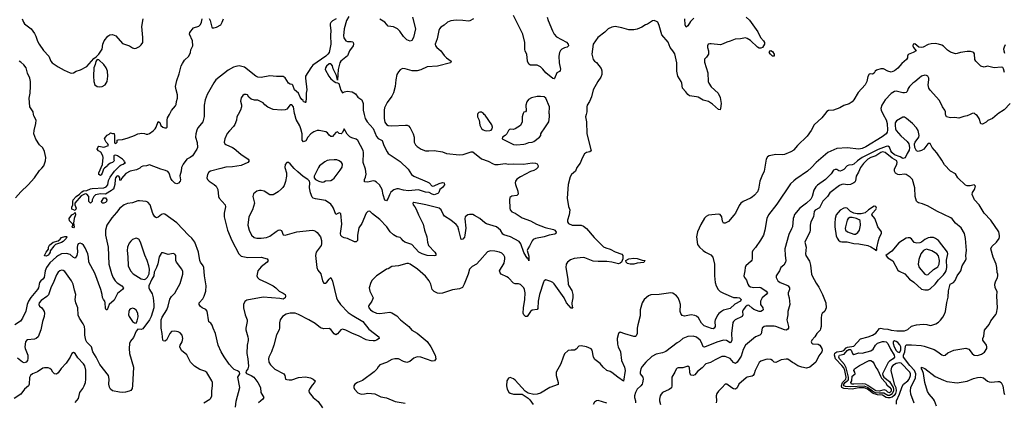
# Model space of a CAD drawing. Header units: inches. Extents: x 1473912 to 1647258, y 640388 to 773423.
# Tile 174 of 256: x 1560855 to 1572488, y 676594 to 681120. Entities that reach past the tile are written whole.
import ezdxf

# ---------------------------------------------------------------- set-up
doc = ezdxf.new("R2010")
doc.units = ezdxf.units.IN
doc.header["$MEASUREMENT"] = 0
for name, color, linetype in [('B5667', 7, 'Continuous'), ('B5668', 7, 'Continuous'), ('B5677', 7, 'Continuous'), ('B5678', 7, 'Continuous')]:
    doc.layers.add(name, color=color, linetype=linetype)

msp = doc.modelspace()

# ---------------------------------------------------------------- linework, layer by layer
at = {"layer": 'B5667', "color": 5}
for points, elevation in [([(1560807, 679013), (1560870, 679084), (1560954, 679166), (1561029, 679251), (1561090, 679336), (1561118, 679362), (1561141, 679390), (1561159, 679450), (1561163, 679490), (1561150, 679559), (1561130, 679606), (1561090, 679641), (1561047, 679707), (1561024, 679770), (1561025, 679810), (1561047, 679890), (1561049, 679930), (1561023, 679983), (1561019, 680000)], 740), ([(1563034, 680000), (1563034, 679974), (1563018, 679910), (1563005, 679890), (1562960, 679840), (1562947, 679813), (1562936, 679770), (1562933, 679730), (1562953, 679667), (1562957, 679610), (1562950, 679590), (1562898, 679510), (1562870, 679489), (1562830, 679469), (1562786, 679410), (1562766, 679370), (1562763, 679330), (1562748, 679272), (1562755, 679225), (1562752, 679208), (1562730, 679186), (1562710, 679178), (1562690, 679188), (1562656, 679216), (1562641, 679241), (1562623, 679303), (1562604, 679324), (1562576, 679336), (1562522, 679350), (1562390, 679402), (1562354, 679390), (1562310, 679389), (1562290, 679381), (1562275, 679365), (1562236, 679344), (1562162, 679330), (1562110, 679301), (1562057, 679243), (1562050, 679218), (1562040, 679220), (1562038, 679250), (1562028, 679270), (1562014, 679274), (1562004, 679270), (1561989, 679251), (1561982, 679230), (1561980, 679170), (1561965, 679115), (1561950, 679113), (1561939, 679101), (1561870, 679057), (1561810, 679061), (1561750, 679050), (1561730, 679030), (1561711, 678990), (1561710, 678968), (1561690, 678948), (1561674, 678970), (1561672, 679030), (1561650, 679055), (1561630, 679060), (1561583, 679037), (1561505, 678950), (1561505, 678930), (1561523, 678890), (1561510, 678862), (1561470, 678878), (1561470, 678902), (1561484, 678930), (1561482, 678970), (1561488, 678990), (1561524, 679030), (1561563, 679057), (1561590, 679084), (1561610, 679095), (1561650, 679098), (1561690, 679120), (1561710, 679124), (1561850, 679132), (1561877, 679143), (1561895, 679165), (1561903, 679217), (1561923, 679257), (1561976, 679330), (1562043, 679397), (1562055, 679405), (1562078, 679410), (1562106, 679430), (1562095, 679435), (1562089, 679450), (1562069, 679470), (1562010, 679509), (1561990, 679518), (1561970, 679513), (1561966, 679510), (1561966, 679466), (1561971, 679449), (1561951, 679429), (1561930, 679424), (1561897, 679403), (1561891, 679390), (1561856, 679364), (1561847, 679353), (1561830, 679306), (1561817, 679283), (1561810, 679278), (1561790, 679288), (1561789, 679310), (1561834, 679406), (1561842, 679490), (1561838, 679510), (1561814, 679554), (1561788, 679570), (1561769, 679590), (1561778, 679610), (1561790, 679622), (1561850, 679612), (1561906, 679630), (1561898, 679650), (1561878, 679670), (1561858, 679710), (1561869, 679731), (1561890, 679752), (1561914, 679766), (1561930, 679782), (1561953, 679773), (1561970, 679772), (1561974, 679750), (1561974, 679670), (1561978, 679658), (1561990, 679654), (1562006, 679670), (1562007, 679693), (1562020, 679700), (1562070, 679703), (1562138, 679722), (1562211, 679749), (1562250, 679770), (1562298, 679778), (1562330, 679772), (1562350, 679764), (1562370, 679766), (1562390, 679775), (1562434, 679806), (1562455, 679830), (1562467, 679850), (1562490, 679914), (1562510, 679902), (1562523, 679870), (1562548, 679848), (1562570, 679841), (1562590, 679841), (1562599, 679850), (1562596, 679930), (1562602, 679958), (1562625, 680000)], 720), ([(1563438, 680000), (1563421, 679970), (1563417, 679930), (1563399, 679881), (1563383, 679857), (1563333, 679807), (1563307, 679773), (1563279, 679710), (1563272, 679670), (1563280, 679650), (1563290, 679642), (1563370, 679610), (1563390, 679598), (1563469, 679529), (1563554, 679470), (1563565, 679450), (1563551, 679429), (1563470, 679396), (1563370, 679379), (1563290, 679376), (1563230, 679358), (1563111, 679330), (1563090, 679315), (1563073, 679290), (1563068, 679250), (1563074, 679230), (1563093, 679210), (1563153, 679170), (1563175, 679150), (1563196, 679110), (1563206, 679030), (1563212, 679010), (1563283, 678930), (1563287, 678907), (1563270, 678830), (1563272, 678790), (1563310, 678631), (1563361, 678510), (1563443, 678350), (1563470, 678324), (1563550, 678306), (1563710, 678310), (1563779, 678290), (1563791, 678270), (1563780, 678250), (1563710, 678197), (1563670, 678150), (1563656, 678090), (1563663, 678070), (1563685, 678050), (1563772, 678012), (1563851, 677970), (1563881, 677950), (1563921, 677910), (1563970, 677887), (1563992, 677870), (1563995, 677850), (1563992, 677830), (1563970, 677816), (1563930, 677823), (1563730, 677837), (1563538, 677802), (1563514, 677786), (1563498, 677750), (1563500, 677710), (1563519, 677630), (1563543, 677570), (1563544, 677550), (1563527, 677470), (1563528, 677450), (1563552, 677370), (1563555, 677345), (1563555, 677325), (1563541, 677270), (1563539, 677170), (1563552, 677110), (1563559, 677021), (1563552, 676990), (1563530, 676961), (1563526, 676946), (1563534, 676934), (1563590, 676911), (1563622, 676890), (1563670, 676830), (1563700, 676770), (1563703, 676710), (1563738, 676650), (1563726, 676630), (1563706, 676610), (1563676, 676590)], 740), ([(1565161, 680000), (1565162, 679950), (1565170, 679908), (1565190, 679882), (1565210, 679869), (1565250, 679866), (1565413, 679873), (1565432, 679872), (1565450, 679864), (1565470, 679839), (1565504, 679770), (1565514, 679730), (1565515, 679670), (1565530, 679639), (1565550, 679619), (1565597, 679590), (1565650, 679570), (1565690, 679567), (1565750, 679572), (1565850, 679557), (1565897, 679537), (1566050, 679520), (1566095, 679525), (1566190, 679556), (1566210, 679555), (1566310, 679474), (1566390, 679445), (1566450, 679413), (1566470, 679408), (1566510, 679408), (1566590, 679417), (1566630, 679411), (1566690, 679415), (1566808, 679412), (1566908, 679428), (1566950, 679424), (1566970, 679415), (1566979, 679390), (1566975, 679370), (1566956, 679350), (1566930, 679335), (1566890, 679323), (1566770, 679263), (1566728, 679232), (1566713, 679210), (1566709, 679190), (1566712, 679170), (1566740, 679090), (1566743, 679057), (1566730, 679042), (1566669, 679031), (1566645, 679015), (1566640, 678990), (1566644, 678890), (1566650, 678870), (1566669, 678849), (1566710, 678830), (1566790, 678778), (1566890, 678739), (1566961, 678701), (1567063, 678663), (1567160, 678640), (1567177, 678630), (1567194, 678606), (1567188, 678592), (1567176, 678584), (1567110, 678570), (1567051, 678550), (1566948, 678532), (1566922, 678518), (1566910, 678504), (1566879, 678441), (1566857, 678410), (1566850, 678390), (1566870, 678322), (1566870, 678269), (1566867, 678287), (1566858, 678298), (1566850, 678300), (1566810, 678368), (1566776, 678470), (1566755, 678495), (1566653, 678553), (1566576, 678576), (1566565, 678585), (1566536, 678630), (1566490, 678670), (1566370, 678705), (1566350, 678717), (1566292, 678770), (1566230, 678805), (1566210, 678814), (1566170, 678815), (1566148, 678810), (1566118, 678790), (1566115, 678765), (1566126, 678654), (1566116, 678570), (1566110, 678547), (1566090, 678522), (1566070, 678518), (1566045, 678630), (1566030, 678674), (1566010, 678699), (1565950, 678747), (1565876, 678796), (1565859, 678819), (1565833, 678870), (1565810, 678890), (1565653, 678930), (1565510, 678957), (1565501, 678950), (1565503, 678930), (1565525, 678905), (1565539, 678879), (1565567, 678810), (1565621, 678701), (1565639, 678630), (1565666, 678550), (1565673, 678490), (1565686, 678450), (1565758, 678370), (1565771, 678350), (1565771, 678330), (1565755, 678325), (1565670, 678330), (1565610, 678350), (1565570, 678371), (1565490, 678462), (1565407, 678487), (1565384, 678504), (1565368, 678528), (1565350, 678544), (1565310, 678551), (1565270, 678575), (1565233, 678610), (1565191, 678670), (1565110, 678758), (1565022, 678822), (1564990, 678854), (1564970, 678853), (1564950, 678830), (1564897, 678710), (1564863, 678657), (1564845, 678570), (1564847, 678510), (1564840, 678500), (1564830, 678493), (1564810, 678492), (1564730, 678530), (1564690, 678538), (1564664, 678550), (1564650, 678569), (1564644, 678590), (1564663, 678703), (1564650, 678828), (1564630, 678837), (1564590, 678815), (1564564, 678890), (1564552, 678912), (1564530, 678937), (1564470, 678980), (1564350, 679002), (1564324, 679010), (1564310, 679022), (1564290, 679070), (1564281, 679130), (1564283, 679190), (1564279, 679210), (1564259, 679230), (1564206, 679266), (1564140, 679320), (1564099, 679359), (1564050, 679414), (1564030, 679429), (1564010, 679432), (1563992, 679408), (1563989, 679370), (1564007, 679310), (1564009, 679270), (1563995, 679205), (1563980, 679160), (1563966, 679134), (1563946, 679114), (1563910, 679083), (1563849, 679049), (1563810, 679049), (1563745, 679090), (1563710, 679100), (1563690, 679100), (1563656, 679090), (1563619, 679061), (1563609, 679030), (1563628, 678950), (1563604, 678870), (1563564, 678790), (1563551, 678690), (1563568, 678630), (1563595, 678570), (1563625, 678545), (1563657, 678537), (1563710, 678535), (1563770, 678542), (1563810, 678558), (1563885, 678615), (1563910, 678630), (1563930, 678636), (1563950, 678626), (1563970, 678577), (1563990, 678570), (1564130, 678609), (1564310, 678629), (1564330, 678628), (1564350, 678620), (1564370, 678602), (1564410, 678551), (1564422, 678510), (1564422, 678470), (1564416, 678450), (1564359, 678370), (1564350, 678330), (1564367, 678187), (1564379, 678159), (1564412, 678112), (1564431, 678030), (1564450, 678005), (1564470, 678004), (1564485, 678015), (1564510, 678051), (1564530, 678071), (1564550, 678027), (1564599, 677830), (1564610, 677803), (1564645, 677750), (1564737, 677657), (1564784, 677624), (1564908, 677550), (1564979, 677459), (1565099, 677370), (1565101, 677350), (1565071, 677330), (1565050, 677323), (1565030, 677320), (1564984, 677324), (1564950, 677335), (1564860, 677380), (1564788, 677408), (1564710, 677449), (1564670, 677458), (1564648, 677452), (1564610, 677403), (1564590, 677393), (1564570, 677404), (1564530, 677456), (1564510, 677468), (1564450, 677464), (1564410, 677477), (1564346, 677526), (1564272, 677570), (1564150, 677634), (1564110, 677647), (1564052, 677648), (1564004, 677636), (1563961, 677610), (1563932, 677570), (1563924, 677536), (1563925, 677475), (1563920, 677450), (1563889, 677391), (1563859, 677270), (1563832, 677190), (1563800, 677130), (1563796, 677110), (1563800, 677070), (1563819, 677039), (1563868, 676988), (1563974, 676930), (1563987, 676910), (1563996, 676870), (1564010, 676864), (1564039, 676859), (1564070, 676861), (1564151, 676889), (1564230, 676897), (1564290, 676884), (1564321, 676870), (1564347, 676850), (1564339, 676830), (1564310, 676798), (1564279, 676750), (1564273, 676730), (1564277, 676710), (1564323, 676650), (1564383, 676603), (1564431, 676531)], 760), ([(1564924, 680000), (1564936, 679950), (1564960, 679910), (1565031, 679831), (1565070, 679737), (1565090, 679716), (1565138, 679690), (1565158, 679630), (1565196, 679556), (1565210, 679537), (1565350, 679442), (1565445, 679350), (1565485, 679290), (1565510, 679270), (1565670, 679201), (1565691, 679190), (1565730, 679151), (1565750, 679153), (1565810, 679183), (1565850, 679193), (1565872, 679190), (1565874, 679166), (1565850, 679135), (1565818, 679110), (1565806, 679074), (1565796, 679064), (1565750, 679050), (1565730, 679055), (1565694, 679074), (1565650, 679079), (1565567, 679107), (1565450, 679095), (1565390, 679103), (1565330, 679120), (1565310, 679121), (1565274, 679106), (1565241, 679079), (1565223, 679050), (1565210, 679009), (1565190, 678977), (1565170, 678986), (1565150, 679049), (1565138, 679110), (1565105, 679165), (1565070, 679198), (1565050, 679210), (1565030, 679213), (1564970, 679200), (1564930, 679202), (1564930, 679230), (1564942, 679258), (1564947, 679293), (1564941, 679350), (1564914, 679430), (1564916, 679550), (1564912, 679572), (1564851, 679691), (1564830, 679706), (1564781, 679721), (1564755, 679735), (1564726, 679766), (1564690, 679827), (1564670, 679785), (1564652, 679768), (1564630, 679773), (1564608, 679792), (1564590, 679785), (1564550, 679739), (1564530, 679738), (1564510, 679755), (1564490, 679781), (1564472, 679792), (1564395, 679810), (1564370, 679810), (1564330, 679795), (1564295, 679770), (1564260, 679730), (1564234, 679686), (1564210, 679676), (1564193, 679693), (1564191, 679771), (1564176, 679830), (1564163, 679863), (1564120, 679940), (1564104, 680000)], 740), ([(1567549, 680000), (1567541, 679970), (1567550, 679910), (1567554, 679770), (1567606, 679570), (1567590, 679557), (1567553, 679547), (1567528, 679532), (1567500, 679480), (1567478, 679422), (1567439, 679370), (1567423, 679330), (1567375, 679290), (1567359, 679261), (1567336, 679170), (1567325, 679010), (1567340, 678910), (1567353, 678870), (1567347, 678813), (1567329, 678750), (1567329, 678730), (1567340, 678710), (1567383, 678690), (1567430, 678688), (1567471, 678691), (1567490, 678689), (1567518, 678678), (1567550, 678649), (1567643, 678543), (1567754, 678434), (1567780, 678420), (1567830, 678404), (1567890, 678374), (1567968, 678348), (1567979, 678330), (1567981, 678290), (1567964, 678250), (1567950, 678240), (1567930, 678233), (1567852, 678252), (1567790, 678260), (1567690, 678259), (1567630, 678264), (1567530, 678304), (1567514, 678306), (1567406, 678294), (1567362, 678278), (1567328, 678252), (1567313, 678227), (1567308, 678190), (1567332, 678050), (1567334, 677990), (1567342, 677970), (1567378, 677918), (1567391, 677871), (1567389, 677831), (1567377, 677770), (1567381, 677721), (1567390, 677708), (1567370, 677709), (1567314, 677770), (1567286, 677830), (1567170, 677995), (1567153, 678013), (1567130, 678025), (1567070, 678041), (1567050, 678032), (1567043, 678017), (1566995, 677870), (1566979, 677790), (1566977, 677703), (1566969, 677691), (1566910, 677683), (1566890, 677667), (1566850, 677611), (1566830, 677610), (1566810, 677628), (1566805, 677650), (1566807, 677713), (1566823, 677810), (1566826, 677890), (1566820, 677930), (1566810, 677950), (1566770, 677987), (1566750, 677996), (1566710, 677996), (1566690, 678003), (1566630, 678066), (1566610, 678080), (1566544, 678110), (1566530, 678124), (1566525, 678150), (1566580, 678240), (1566588, 678290), (1566585, 678310), (1566574, 678334), (1566550, 678357), (1566524, 678370), (1566470, 678381), (1566416, 678384), (1566384, 678376), (1566293, 678270), (1566251, 678230), (1566201, 678199), (1566171, 678170), (1566153, 678110), (1566107, 677990), (1566086, 677954), (1566050, 677938), (1565970, 677925), (1565850, 677885), (1565810, 677880), (1565790, 677884), (1565750, 677904), (1565730, 677930), (1565711, 677990), (1565691, 678030), (1565650, 678086), (1565554, 678170), (1565470, 678227), (1565450, 678235), (1565430, 678237), (1565330, 678210), (1565250, 678201), (1565210, 678174), (1565190, 678169), (1565090, 678104), (1565070, 678089), (1565021, 678039), (1565003, 678010), (1564985, 677950), (1564991, 677910), (1565031, 677830), (1565017, 677790), (1564980, 677740), (1564976, 677730), (1564982, 677710), (1564999, 677690), (1565027, 677670), (1565070, 677650), (1565110, 677645), (1565230, 677661), (1565250, 677654), (1565310, 677616), (1565355, 677570), (1565451, 677491), (1565489, 677449), (1565550, 677414), (1565670, 677312), (1565712, 677250), (1565763, 677150), (1565770, 677110), (1565755, 677085), (1565730, 677082), (1565595, 677130), (1565550, 677132), (1565510, 677117), (1565464, 677076), (1565430, 677067), (1565390, 677078), (1565330, 677109), (1565289, 677109), (1565250, 677100), (1565190, 677066), (1565110, 677036), (1565090, 677012), (1565075, 676985), (1565045, 676955), (1564907, 676853), (1564847, 676830), (1564815, 676810), (1564801, 676790), (1564802, 676770), (1564810, 676751), (1564850, 676707), (1564890, 676691), (1564930, 676693), (1564970, 676702), (1565010, 676700), (1565050, 676693), (1565121, 676661), (1565190, 676647), (1565290, 676602), (1565410, 676585)], 780), ([(1566264, 680000), (1566263, 679997), (1566264, 679970), (1566282, 679930), (1566290, 679871), (1566310, 679834), (1566330, 679817), (1566350, 679809), (1566370, 679805), (1566410, 679808), (1566426, 679814), (1566437, 679830), (1566441, 679850), (1566435, 679875), (1566353, 679990), (1566343, 680000)], 780), ([(1566799, 680000), (1566791, 679969), (1566791, 679910), (1566771, 679870), (1566710, 679829), (1566690, 679822), (1566650, 679824), (1566641, 679819), (1566630, 679808), (1566611, 679770), (1566591, 679750), (1566558, 679730), (1566556, 679710), (1566690, 679645), (1566730, 679639), (1566810, 679647), (1566830, 679650), (1566870, 679668), (1566910, 679670), (1566930, 679680), (1566996, 679730), (1567013, 679750), (1567014, 679770), (1567023, 679790), (1567053, 679827), (1567106, 679910), (1567116, 679970), (1567113, 680000)], 780), ([(1570000, 679578), (1569964, 679556), (1569890, 679525), (1569870, 679521), (1569790, 679524), (1569711, 679510), (1569690, 679496), (1569675, 679470), (1569652, 679330), (1569622, 679270), (1569600, 679210), (1569584, 679116), (1569570, 679084), (1569537, 679043), (1569510, 679021), (1569490, 679007), (1569401, 678970), (1569374, 678950), (1569356, 678924), (1569310, 678830), (1569294, 678806), (1569230, 678734), (1569190, 678714), (1569170, 678715), (1569157, 678737), (1569149, 678790), (1569130, 678815), (1569110, 678821), (1568993, 678807), (1568967, 678793), (1568947, 678773), (1568901, 678699), (1568863, 678610), (1568853, 678553), (1568862, 678462), (1568885, 678430), (1568930, 678390), (1568959, 678370), (1569019, 678339), (1569045, 678310), (1569064, 678230), (1569062, 678090), (1569070, 678011), (1569083, 677970), (1569107, 677927), (1569130, 677904), (1569170, 677884), (1569290, 677835), (1569330, 677835), (1569358, 677830), (1569380, 677810), (1569370, 677790), (1569304, 677756), (1569250, 677705), (1569170, 677683), (1569146, 677670), (1569115, 677645), (1569102, 677630), (1569072, 677570), (1569069, 677551), (1569072, 677490), (1569060, 677470), (1569050, 677464), (1569030, 677467), (1568940, 677500), (1568912, 677532), (1568873, 677593), (1568850, 677612), (1568830, 677621), (1568790, 677629), (1568710, 677613), (1568683, 677623), (1568665, 677645), (1568659, 677670), (1568662, 677750), (1568652, 677792), (1568633, 677830), (1568614, 677854), (1568570, 677885), (1568548, 677888), (1568409, 677871), (1568310, 677867), (1568286, 677854), (1568233, 677810), (1568210, 677770), (1568184, 677690), (1568184, 677616), (1568157, 677510), (1568150, 677470), (1568150, 677410), (1568139, 677381), (1568130, 677372), (1568110, 677372), (1568003, 677403), (1567950, 677423), (1567930, 677408), (1567913, 677350), (1567916, 677284), (1567925, 677250), (1567952, 677190), (1567967, 677090), (1567999, 677010), (1568007, 676970), (1567990, 676844), (1567920, 676890), (1567850, 676947), (1567830, 676959), (1567790, 676972), (1567750, 677009), (1567715, 677055), (1567650, 677100), (1567634, 677130), (1567620, 677210), (1567606, 677226), (1567551, 677251), (1567490, 677263), (1567463, 677257), (1567430, 677224), (1567410, 677212), (1567370, 677213), (1567334, 677206), (1567292, 677168), (1567275, 677130), (1567250, 677049), (1567194, 676950), (1567193, 676913), (1567216, 676830), (1567218, 676810), (1567215, 676805), (1567117, 676770), (1567010, 676702), (1566970, 676690), (1566930, 676687), (1566862, 676702), (1566826, 676726), (1566710, 676858), (1566690, 676874), (1566650, 676889), (1566630, 676881), (1566610, 676848), (1566606, 676790), (1566615, 676750), (1566635, 676715), (1566650, 676702), (1566690, 676690), (1566791, 676691), (1566862, 676642), (1566884, 676624), (1566920, 676570)], 820), ([(1570000, 679212), (1569961, 679179), (1569802, 678938), (1569700, 678810), (1569684, 678770), (1569658, 678630), (1569642, 678570), (1569609, 678511), (1569550, 678427), (1569518, 678390), (1569510, 678370), (1569508, 678290), (1569503, 678277), (1569496, 678264), (1569435, 678210), (1569427, 678190), (1569424, 678150), (1569411, 678090), (1569419, 678070), (1569440, 678040), (1569456, 677990), (1569469, 677970), (1569490, 677961), (1569530, 677953), (1569590, 677955), (1569610, 677951), (1569675, 677910), (1569689, 677890), (1569674, 677870), (1569628, 677832), (1569608, 677790), (1569608, 677750), (1569634, 677710), (1569638, 677690), (1569630, 677680), (1569610, 677670), (1569590, 677670), (1569530, 677692), (1569507, 677707), (1569470, 677743), (1569450, 677741), (1569430, 677724), (1569402, 677690), (1569394, 677670), (1569397, 677630), (1569389, 677611), (1569308, 677570), (1569288, 677552), (1569282, 677538), (1569266, 677410), (1569269, 677331), (1569257, 677303), (1569250, 677298), (1569205, 677325), (1569170, 677329), (1569090, 677307), (1568946, 677246), (1568930, 677252), (1568915, 677295), (1568894, 677330), (1568850, 677364), (1568810, 677377), (1568747, 677373), (1568691, 677350), (1568650, 677313), (1568623, 677297), (1568490, 677194), (1568450, 677180), (1568375, 677165), (1568325, 677135), (1568251, 677069), (1568210, 677018), (1568193, 676990), (1568184, 676950), (1568185, 676930), (1568218, 676890), (1568223, 676870), (1568215, 676825), (1568210, 676810), (1568195, 676790), (1568150, 676750), (1568129, 676710), (1568117, 676670), (1568118, 676650), (1568130, 676610), (1568130, 676590)], 840), ([(1563405, 676535), (1563413, 676607), (1563457, 676770), (1563434, 676890), (1563457, 676930), (1563453, 676950), (1563430, 676968), (1563390, 676984), (1563370, 677003), (1563330, 677047), (1563270, 677131), (1563236, 677190), (1563202, 677270), (1563170, 677410), (1563141, 677470), (1563130, 677507), (1563113, 677530), (1563088, 677548), (1563072, 677672), (1563054, 677694), (1563011, 677711), (1562990, 677726), (1562975, 677750), (1562976, 677770), (1563020, 677820), (1563035, 677850), (1563053, 677910), (1563057, 677970), (1563038, 678090), (1563030, 678190), (1563022, 678210), (1562991, 678250), (1562982, 678270), (1562968, 678370), (1562923, 678490), (1562890, 678535), (1562851, 678571), (1562710, 678719), (1562570, 678821), (1562550, 678824), (1562530, 678816), (1562490, 678786), (1562470, 678778), (1562450, 678789), (1562430, 678829), (1562395, 678930), (1562370, 678962), (1562350, 678970), (1562270, 678979), (1562250, 678976), (1562188, 678952), (1562130, 678945), (1562090, 678930), (1562039, 678890), (1562001, 678839), (1561942, 678778), (1561886, 678690), (1561869, 678631), (1561869, 678570), (1561901, 678430), (1561910, 678230), (1561939, 678119), (1561956, 678076), (1561984, 678030), (1562008, 678008), (1562062, 677970), (1562080, 677950), (1562068, 677930), (1562010, 677882), (1561970, 677802), (1561914, 677750), (1561890, 677687), (1561878, 677690), (1561870, 677706), (1561866, 677770), (1561860, 677790), (1561844, 677810), (1561834, 677834), (1561831, 677870), (1561815, 677930), (1561742, 678122), (1561672, 678250), (1561670, 678310), (1561661, 678350), (1561630, 678422), (1561610, 678452), (1561590, 678470), (1561570, 678478), (1561547, 678470), (1561538, 678450), (1561535, 678430), (1561537, 678370), (1561531, 678330), (1561510, 678301), (1561490, 678308), (1561450, 678343), (1561410, 678355), (1561350, 678349), (1561312, 678330), (1561290, 678313), (1561210, 678243), (1561171, 678190), (1561157, 678150), (1561143, 678070), (1561130, 678052), (1561104, 678030), (1561091, 678010), (1561076, 677950), (1561065, 677930), (1560986, 677834), (1560958, 677790), (1560944, 677750), (1560929, 677671), (1560889, 677590), (1560864, 677556), (1560797, 677510)], 740), ([(1570000, 678788), (1569994, 678770), (1569984, 678670), (1569975, 678645), (1569940, 678580), (1569895, 678410), (1569897, 678330), (1569905, 678270), (1569903, 678250), (1569884, 678216), (1569848, 678190), (1569830, 678150), (1569793, 678090), (1569794, 678070), (1569812, 678032), (1569822, 678022), (1569840, 678010), (1569910, 677985), (1569935, 677970), (1569950, 677950), (1569950, 677930), (1569935, 677890), (1569933, 677870), (1569945, 677830), (1569952, 677750), (1569932, 677670), (1569930, 677630), (1569919, 677570), (1569939, 677490), (1569938, 677470), (1569930, 677460), (1569911, 677449), (1569890, 677450), (1569790, 677492), (1569770, 677495), (1569670, 677494), (1569650, 677490), (1569628, 677470), (1569615, 677405), (1569598, 677390), (1569550, 677367), (1569431, 677269), (1569403, 677217), (1569379, 677141), (1569330, 677068), (1569310, 677053), (1569290, 677067), (1569250, 677113), (1569190, 677136), (1569150, 677136), (1569070, 677098), (1569015, 677065), (1568963, 677050), (1568918, 677002), (1568862, 676958), (1568830, 676919), (1568810, 676910), (1568790, 676916), (1568777, 676930), (1568771, 676950), (1568767, 677007), (1568750, 677023), (1568690, 677004), (1568636, 677004), (1568622, 676998), (1568612, 676988), (1568596, 676950), (1568559, 676890), (1568559, 676790), (1568554, 676766), (1568530, 676744), (1568450, 676710), (1568432, 676690), (1568423, 676670), (1568414, 676630), (1568414, 676610), (1568425, 676570)], 860), ([(1563030, 676590), (1563103, 676630), (1563115, 676645), (1563126, 676670), (1563126, 676730), (1563135, 676790), (1563132, 676830), (1563125, 676850), (1563067, 676947), (1563044, 676964), (1562984, 676984), (1562922, 677022), (1562875, 677070), (1562830, 677155), (1562767, 677207), (1562747, 677250), (1562752, 677270), (1562776, 677310), (1562784, 677350), (1562774, 677390), (1562750, 677417), (1562728, 677428), (1562690, 677436), (1562650, 677430), (1562628, 677410), (1562590, 677329), (1562570, 677317), (1562550, 677321), (1562545, 677330), (1562540, 677410), (1562527, 677470), (1562525, 677570), (1562538, 677602), (1562592, 677690), (1562610, 677730), (1562630, 677813), (1562650, 677845), (1562690, 677885), (1562710, 677930), (1562750, 678001), (1562782, 678110), (1562781, 678141), (1562772, 678170), (1562706, 678250), (1562701, 678270), (1562700, 678330), (1562690, 678347), (1562670, 678354), (1562610, 678344), (1562550, 678364), (1562530, 678361), (1562525, 678355), (1562505, 678315), (1562486, 678234), (1562471, 678190), (1562445, 678135), (1562439, 678090), (1562415, 678050), (1562381, 677970), (1562381, 677950), (1562387, 677930), (1562419, 677879), (1562432, 677832), (1562441, 677750), (1562439, 677710), (1562409, 677610), (1562389, 677571), (1562310, 677462), (1562290, 677455), (1562250, 677458), (1562230, 677435), (1562198, 677362), (1562164, 677316), (1562153, 677290), (1562150, 677230), (1562154, 677170), (1562200, 677010), (1562187, 676793), (1562183, 676757), (1562170, 676736), (1562150, 676725), (1562107, 676713), (1562070, 676710), (1562034, 676714), (1561950, 676732), (1561927, 676750), (1561915, 676775), (1561908, 676808), (1561913, 676870), (1561905, 676910), (1561802, 677042), (1561759, 677130), (1561721, 677190), (1561702, 677250), (1561647, 677307), (1561636, 677330), (1561624, 677390), (1561626, 677450), (1561620, 677490), (1561604, 677524), (1561561, 677590), (1561546, 677626), (1561542, 677710), (1561519, 677770), (1561510, 677810), (1561520, 677870), (1561501, 677921), (1561487, 677990), (1561466, 678030), (1561390, 678142), (1561370, 678155), (1561350, 678156), (1561330, 678150), (1561310, 678133), (1561290, 678102), (1561258, 678022), (1561222, 677950), (1561194, 677866), (1561175, 677845), (1561110, 677799), (1561085, 677770), (1561082, 677750), (1561090, 677733), (1561118, 677710), (1561134, 677690), (1561146, 677670), (1561149, 677650), (1561143, 677610), (1561124, 677550), (1561106, 677450), (1561074, 677370), (1561051, 677350), (1561030, 677342), (1560947, 677333), (1560934, 677326), (1560923, 677310), (1560918, 677250), (1560921, 677230), (1560950, 677150), (1560952, 677112), (1560948, 677090), (1560932, 677068), (1560910, 677062), (1560890, 677068), (1560830, 677115)], 760), ([(1561510, 676591), (1561550, 676638), (1561565, 676710), (1561603, 676757), (1561619, 676790), (1561632, 676830), (1561638, 676870), (1561636, 676976), (1561624, 677024), (1561610, 677050), (1561542, 677122), (1561510, 677172), (1561490, 677183), (1561471, 677170), (1561451, 677130), (1561403, 677057), (1561344, 676996), (1561310, 676944), (1561292, 676928), (1561267, 676930), (1561247, 676950), (1561230, 676979), (1561213, 676993), (1561190, 677001), (1561150, 677004), (1561130, 676998), (1561066, 676954), (1561005, 676930), (1560984, 676910), (1560972, 676888), (1560969, 676810), (1560958, 676790), (1560911, 676749), (1560870, 676690), (1560790, 676640)], 780), ([(1570000, 677056), (1569985, 677065), (1569930, 677105), (1569910, 677106), (1569850, 677096), (1569790, 677066), (1569770, 677070), (1569750, 677090), (1569730, 677101), (1569690, 677106), (1569670, 677101), (1569610, 677081), (1569590, 677064), (1569544, 676970), (1569534, 676930), (1569519, 676910), (1569510, 676904), (1569450, 676892), (1569436, 676884), (1569350, 676810), (1569330, 676767), (1569310, 676750), (1569290, 676754), (1569267, 676767), (1569210, 676810), (1569190, 676809), (1569156, 676770), (1569112, 676728), (1569090, 676697), (1569084, 676670), (1569088, 676610), (1569083, 676590)], 880), ([(1567790, 676583), (1567690, 676615), (1567670, 676612), (1567645, 676595), (1567630, 676570)], 840)]:
    msp.add_lwpolyline(points, dxfattribs=dict(at, elevation=elevation))
for points, elevation in [([(1564570, 679464), (1564510, 679458), (1564487, 679453), (1564461, 679439), (1564399, 679390), (1564384, 679370), (1564335, 679270), (1564336, 679250), (1564351, 679231), (1564388, 679208), (1564430, 679199), (1564450, 679203), (1564470, 679213), (1564530, 679219), (1564551, 679229), (1564570, 679247), (1564642, 679338), (1564665, 679375), (1564669, 679410), (1564659, 679430), (1564629, 679450), (1564602, 679462)], 760), ([(1561850, 678949), (1561828, 678950), (1561822, 678970), (1561850, 679012), (1561870, 679014), (1561885, 678990), (1561882, 678970), (1561870, 678958)], 720), ([(1561490, 678659), (1561480, 678660), (1561477, 678670), (1561485, 678690), (1561483, 678703), (1561442, 678742), (1561438, 678770), (1561470, 678813), (1561495, 678825), (1561510, 678838), (1561514, 678810), (1561499, 678770), (1561493, 678713), (1561498, 678670)], 720), ([(1561170, 678324), (1561150, 678326), (1561147, 678330), (1561168, 678372), (1561196, 678404), (1561196, 678430), (1561206, 678454), (1561250, 678490), (1561310, 678505), (1561335, 678525), (1561350, 678544), (1561390, 678556), (1561410, 678555), (1561412, 678550), (1561404, 678530), (1561370, 678497), (1561350, 678484), (1561280, 678460), (1561257, 678443), (1561215, 678385), (1561214, 678370), (1561202, 678350), (1561190, 678334)], 720), ([(1562230, 678534), (1562190, 678519), (1562170, 678502), (1562150, 678475), (1562130, 678430), (1562124, 678390), (1562134, 678314), (1562138, 678210), (1562164, 678150), (1562195, 678115), (1562290, 678053), (1562330, 678047), (1562346, 678054), (1562365, 678075), (1562385, 678115), (1562387, 678170), (1562381, 678210), (1562362, 678270), (1562334, 678334), (1562284, 678490), (1562262, 678522)], 760), ([(1568110, 678228), (1568069, 678229), (1568037, 678237), (1568019, 678250), (1568018, 678270), (1568050, 678291), (1568110, 678300), (1568150, 678297), (1568210, 678274), (1568246, 678270), (1568236, 678264), (1568230, 678249), (1568150, 678239)], 780), ([(1562190, 677706), (1562170, 677701), (1562151, 677690), (1562144, 677670), (1562142, 677630), (1562148, 677610), (1562190, 677551), (1562210, 677536), (1562230, 677532), (1562243, 677557), (1562255, 677605), (1562251, 677650), (1562230, 677685), (1562210, 677700)], 760)]:
    msp.add_lwpolyline(points, close=True, dxfattribs=dict(at, elevation=elevation))
at = {"layer": 'B5668', "color": 5}
for points, elevation in [([(1560883, 681130), (1560899, 681090), (1560913, 681070), (1560989, 681010), (1561030, 680958), (1561046, 680926), (1561065, 680865), (1561084, 680830), (1561136, 680756), (1561199, 680690), (1561222, 680630), (1561240, 680610), (1561310, 680561), (1561381, 680521), (1561450, 680490), (1561470, 680488), (1561490, 680492), (1561524, 680510), (1561573, 680527), (1561650, 680566), (1561730, 680662), (1561760, 680680), (1561790, 680712), (1561829, 680771), (1561836, 680830), (1561852, 680868), (1561896, 680924), (1561920, 680940), (1561950, 680943), (1561990, 680927), (1562070, 680839), (1562152, 680810), (1562190, 680785), (1562210, 680778), (1562230, 680782), (1562270, 680802), (1562290, 680822), (1562309, 680850), (1562309, 680910), (1562299, 681041), (1562315, 681130)], 740), ([(1562625, 680000), (1562650, 680046), (1562698, 680102), (1562704, 680116), (1562707, 680153), (1562721, 680190), (1562719, 680230), (1562702, 680290), (1562698, 680330), (1562710, 680402), (1562741, 680479), (1562765, 680575), (1562777, 680603), (1562801, 680639), (1562855, 680690), (1562872, 680730), (1562878, 680762), (1562899, 680810), (1562896, 680870), (1562863, 680950), (1562867, 680970), (1562910, 681024), (1562970, 681042), (1562990, 681064), (1563002, 681090), (1563010, 681130)], 720), ([(1564594, 681130), (1564550, 681105), (1564530, 681085), (1564524, 681070), (1564524, 681050), (1564532, 680992), (1564529, 680931), (1564533, 680830), (1564512, 680730), (1564497, 680710), (1564472, 680690), (1564320, 680580), (1564295, 680550), (1564233, 680450), (1564232, 680430), (1564248, 680290), (1564238, 680250), (1564241, 680179), (1564230, 680138), (1564226, 680146), (1564210, 680150), (1564203, 680163), (1564190, 680174), (1564170, 680203), (1564149, 680249), (1564102, 680290), (1564084, 680344), (1564074, 680354), (1564050, 680359), (1564030, 680369), (1563991, 680431), (1563970, 680447), (1563890, 680447), (1563810, 680455), (1563710, 680436), (1563670, 680439), (1563645, 680450), (1563510, 680560), (1563450, 680573), (1563410, 680568), (1563380, 680560), (1563317, 680523), (1563173, 680407), (1563148, 680372), (1563070, 680233), (1563047, 680170), (1563034, 680110), (1563034, 680000)], 720), ([(1563093, 681133), (1563105, 681110), (1563124, 681030), (1563130, 681024), (1563150, 681022), (1563182, 681030), (1563230, 681058), (1563249, 681091), (1563264, 681130)], 720), ([(1564743, 681157), (1564717, 681110), (1564690, 681010), (1564679, 680930), (1564684, 680904), (1564709, 680869), (1564730, 680862), (1564770, 680863), (1564790, 680856), (1564796, 680850), (1564799, 680830), (1564795, 680810), (1564752, 680750), (1564728, 680692), (1564650, 680631), (1564638, 680610), (1564618, 680530), (1564610, 680406), (1564600, 680460), (1564560, 680540), (1564550, 680572), (1564534, 680594), (1564530, 680598), (1564510, 680596), (1564481, 680570), (1564469, 680550), (1564466, 680530), (1564507, 680450), (1564530, 680420), (1564570, 680387), (1564590, 680376), (1564610, 680374), (1564624, 680364), (1564650, 680286), (1564670, 680256), (1564693, 680267), (1564726, 680274), (1564785, 680265), (1564821, 680241), (1564850, 680205), (1564897, 680170), (1564912, 680130), (1564912, 680048), (1564924, 680000)], 740), ([(1565497, 681150), (1565530, 681010), (1565508, 680910), (1565490, 680873), (1565470, 680865), (1565430, 680880), (1565390, 680920), (1565345, 680985), (1565317, 681010), (1565270, 681035), (1565210, 681044), (1565169, 681090), (1565110, 681126)], 740), ([(1566216, 681130), (1566174, 681106), (1566157, 681103), (1566090, 681112), (1566010, 681114), (1565950, 681107), (1565910, 681091), (1565870, 681055), (1565830, 681030), (1565815, 681010), (1565806, 680990), (1565786, 680894), (1565765, 680830), (1565768, 680810), (1565784, 680790), (1565832, 680752), (1565870, 680698), (1565897, 680670), (1565953, 680630), (1565943, 680610), (1565791, 680569), (1565670, 680561), (1565593, 680527), (1565550, 680513), (1565494, 680514), (1565410, 680539), (1565379, 680541), (1565350, 680525), (1565330, 680503), (1565310, 680470), (1565299, 680410), (1565290, 680330), (1565270, 680256), (1565250, 680216), (1565198, 680142), (1565164, 680076), (1565160, 680050), (1565161, 680000)], 760), ([(1567088, 681150), (1567098, 681110), (1567148, 680988), (1567169, 680949), (1567197, 680917), (1567314, 680854), (1567334, 680830), (1567340, 680810), (1567324, 680796), (1567290, 680786), (1567260, 680770), (1567246, 680754), (1567233, 680730), (1567226, 680690), (1567229, 680609), (1567244, 680536), (1567240, 680520), (1567232, 680508), (1567203, 680490), (1567174, 680426), (1567170, 680422), (1567155, 680425), (1567070, 680490), (1567036, 680536), (1567010, 680561), (1566970, 680580), (1566890, 680581), (1566872, 680592), (1566855, 680630), (1566847, 680710), (1566828, 680748), (1566822, 680770), (1566822, 680850), (1566799, 680950), (1566690, 681171)], 760), ([(1569436, 681150), (1569476, 681116), (1569575, 680975), (1569608, 680910), (1569644, 680870), (1569653, 680850), (1569653, 680830), (1569631, 680789), (1569610, 680783), (1569590, 680784), (1569570, 680793), (1569490, 680872), (1569450, 680898), (1569430, 680904), (1569370, 680893), (1569306, 680890), (1569250, 680866), (1569210, 680855), (1569167, 680833), (1569136, 680824), (1569024, 680836), (1569010, 680836), (1568990, 680829), (1568980, 680810), (1568980, 680790), (1568991, 680750), (1568991, 680710), (1568970, 680675), (1568947, 680653), (1568944, 680616), (1568985, 680490), (1568989, 680390), (1568995, 680370), (1569026, 680326), (1569108, 680250), (1569130, 680198), (1569143, 680130), (1569136, 680070), (1569130, 680053), (1569110, 680057), (1569041, 680121), (1568992, 680152), (1568928, 680168), (1568870, 680202), (1568850, 680208), (1568770, 680218), (1568750, 680235), (1568727, 680267), (1568685, 680310), (1568679, 680370), (1568671, 680390), (1568632, 680450), (1568625, 680470), (1568620, 680510), (1568620, 680610), (1568594, 680714), (1568573, 680753), (1568542, 680790), (1568515, 680855), (1568442, 680942), (1568410, 681049), (1568393, 681090), (1568380, 681100), (1568350, 681109), (1568330, 681106), (1568274, 681066), (1568250, 681058), (1568206, 681030), (1568150, 681006), (1568110, 680998), (1568050, 680999), (1567970, 681023), (1567890, 681038), (1567852, 681032), (1567809, 681011), (1567768, 680972), (1567687, 680910), (1567631, 680830), (1567613, 680710), (1567631, 680650), (1567646, 680630), (1567670, 680615), (1567724, 680544), (1567734, 680514), (1567734, 680470), (1567721, 680439), (1567684, 680390), (1567629, 680291), (1567610, 680209), (1567586, 680154), (1567560, 680110), (1567555, 680090), (1567556, 680030), (1567549, 680000)], 780), ([(1568821, 681139), (1568782, 681098), (1568750, 681047), (1568730, 681030), (1568717, 681057), (1568715, 681130)], 760), ([(1561019, 680000), (1561013, 680030), (1560974, 680090), (1560966, 680190), (1560979, 680250), (1560985, 680335), (1560984, 680390), (1560975, 680430), (1560948, 680488), (1560930, 680550), (1560906, 680586), (1560870, 680619), (1560850, 680631)], 740), ([(1564104, 680000), (1564102, 680010), (1564092, 680090), (1564070, 680113), (1564050, 680111), (1564010, 680063), (1563990, 680052), (1563950, 680050), (1563850, 680058), (1563787, 680087), (1563752, 680112), (1563730, 680135), (1563670, 680168), (1563630, 680169), (1563590, 680178), (1563563, 680203), (1563546, 680230), (1563530, 680235), (1563507, 680233), (1563490, 680222), (1563470, 680195), (1563463, 680157), (1563474, 680114), (1563475, 680090), (1563465, 680050), (1563438, 680000)], 740), ([(1567113, 680000), (1567112, 680010), (1567115, 680090), (1567071, 680190), (1567050, 680207), (1567010, 680213), (1566968, 680212), (1566903, 680197), (1566865, 680175), (1566847, 680150), (1566834, 680110), (1566837, 680043), (1566830, 680028), (1566810, 680026), (1566802, 680010), (1566799, 680000)], 780), ([(1566343, 680000), (1566333, 680010), (1566310, 680024), (1566290, 680027), (1566279, 680021), (1566269, 680011), (1566264, 680000)], 780)]:
    msp.add_lwpolyline(points, dxfattribs=dict(at, elevation=elevation))
for points, elevation in [([(1569750, 680689), (1569724, 680710), (1569710, 680730), (1569722, 680750), (1569730, 680755), (1569750, 680742), (1569768, 680710), (1569770, 680690)], 780), ([(1561770, 680648), (1561755, 680625), (1561747, 680590), (1561730, 680550), (1561727, 680453), (1561730, 680390), (1561745, 680350), (1561770, 680330), (1561804, 680324), (1561830, 680329), (1561864, 680350), (1561888, 680390), (1561898, 680450), (1561893, 680510), (1561878, 680550), (1561850, 680590), (1561790, 680644)], 740)]:
    msp.add_lwpolyline(points, close=True, dxfattribs=dict(at, elevation=elevation))
at = {"layer": 'B5677', "color": 5}
for points, elevation in [([(1571057, 680000), (1571090, 679937), (1571105, 679890), (1571106, 679814), (1571102, 679790), (1571090, 679768), (1571045, 679735), (1570850, 679614), (1570810, 679595), (1570770, 679590), (1570630, 679604), (1570510, 679598), (1570402, 679550), (1570263, 679430), (1570210, 679372), (1570162, 679330), (1570026, 679234), (1570000, 679212)], 840), ([(1570364, 680000), (1570330, 679960), (1570242, 679878), (1570207, 679810), (1570157, 679743), (1570045, 679630), (1570001, 679579), (1570000, 679578)], 820), ([(1571424, 676584), (1571385, 676690), (1571378, 676730), (1571382, 676770), (1571438, 676882), (1571442, 676930), (1571428, 676970), (1571371, 677030), (1571298, 677130), (1571298, 677150), (1571312, 677190), (1571321, 677259), (1571327, 677273), (1571390, 677275), (1571506, 677266), (1571539, 677259), (1571657, 677217), (1571704, 677190), (1571750, 677154), (1571770, 677148), (1571790, 677151), (1571821, 677179), (1571890, 677210), (1572033, 677233), (1572070, 677224), (1572108, 677170), (1572130, 677152), (1572170, 677148), (1572217, 677163), (1572253, 677187), (1572282, 677230), (1572283, 677250), (1572276, 677270), (1572232, 677330), (1572233, 677350), (1572244, 677376), (1572253, 677447), (1572307, 677513), (1572330, 677559), (1572387, 677633), (1572395, 677650), (1572406, 677710), (1572401, 677850), (1572404, 677904), (1572378, 677950), (1572374, 677990), (1572382, 678018), (1572408, 678070), (1572413, 678090), (1572411, 678110), (1572405, 678130), (1572399, 678190), (1572390, 678230), (1572356, 678310), (1572330, 678410), (1572341, 678439), (1572396, 678490), (1572425, 678530), (1572431, 678550), (1572431, 678569), (1572423, 678610), (1572327, 678747), (1572250, 678830), (1572190, 678930), (1572135, 678990), (1572109, 679051), (1572110, 679074), (1572135, 679110), (1572148, 679150), (1572130, 679168), (1572085, 679155), (1572050, 679154), (1572030, 679164), (1571937, 679250), (1571910, 679298), (1571850, 679327), (1571782, 679402), (1571750, 679458), (1571690, 679545), (1571635, 679610), (1571610, 679655), (1571590, 679656), (1571583, 679650), (1571538, 679590), (1571510, 679571), (1571470, 679560), (1571450, 679570), (1571429, 679610), (1571428, 679650), (1571434, 679670), (1571477, 679730), (1571483, 679750), (1571470, 679809), (1571450, 679841), (1571402, 679890), (1571333, 679953), (1571310, 679966), (1571290, 679965), (1571215, 679925), (1571200, 679900), (1571197, 679870), (1571202, 679830), (1571210, 679810), (1571265, 679745), (1571340, 679680), (1571360, 679650), (1571368, 679610), (1571365, 679575), (1571341, 679539), (1571316, 679484), (1571290, 679477), (1571257, 679497), (1571190, 679522), (1571160, 679550), (1571148, 679570), (1571133, 679613), (1571110, 679622), (1571090, 679619), (1570997, 679583), (1570809, 679491), (1570752, 679450), (1570710, 679411), (1570690, 679403), (1570650, 679401), (1570630, 679392), (1570590, 679348), (1570570, 679335), (1570550, 679330), (1570532, 679332), (1570509, 679349), (1570490, 679349), (1570470, 679340), (1570443, 679297), (1570377, 679230), (1570279, 679161), (1570259, 679141), (1570236, 679104), (1570219, 679030), (1570202, 678998), (1570150, 678948), (1570070, 678890), (1570010, 678816), (1570000, 678788)], 860), ([(1572086, 680000), (1572050, 679981), (1572010, 679975), (1571950, 679956), (1571902, 679962), (1571850, 679960), (1571804, 679970), (1571795, 679990), (1571794, 680000)], 840), ([(1572403, 680000), (1572350, 679950), (1572294, 679926), (1572273, 679907), (1572230, 679883), (1572210, 679886), (1572190, 679953), (1572166, 679986), (1572149, 680000)], 840), ([(1571214, 676574), (1571213, 676610), (1571250, 676691), (1571279, 676781), (1571296, 676810), (1571346, 676850), (1571362, 676870), (1571379, 676910), (1571379, 676930), (1571371, 676950), (1571270, 677057), (1571250, 677063), (1571210, 677055), (1571170, 677030), (1571155, 677010), (1571146, 676970), (1571188, 676810), (1571205, 676770), (1571209, 676730), (1571201, 676699), (1571185, 676675), (1571164, 676656), (1571134, 676646), (1571110, 676646), (1571090, 676652), (1571050, 676678), (1570990, 676683), (1570937, 676697), (1570870, 676750), (1570830, 676764), (1570770, 676764), (1570690, 676750), (1570590, 676756), (1570569, 676769), (1570563, 676790), (1570577, 676830), (1570616, 676870), (1570618, 676890), (1570603, 676970), (1570590, 677002), (1570570, 677030), (1570494, 677110), (1570480, 677150), (1570486, 677174), (1570509, 677191), (1570570, 677199), (1570590, 677209), (1570621, 677239), (1570635, 677245), (1570710, 677258), (1570790, 677346), (1570881, 677370), (1570932, 677390), (1570970, 677413), (1571013, 677467), (1571030, 677470), (1571062, 677462), (1571110, 677461), (1571150, 677446), (1571218, 677438), (1571310, 677441), (1571346, 677454), (1571390, 677493), (1571449, 677511), (1571530, 677519), (1571574, 677514), (1571610, 677504), (1571630, 677505), (1571677, 677523), (1571710, 677542), (1571735, 677565), (1571760, 677600), (1571782, 677638), (1571794, 677670), (1571810, 677776), (1571824, 677836), (1571830, 677912), (1571848, 677990), (1571887, 678013), (1571906, 678034), (1571932, 678090), (1571972, 678150), (1571991, 678210), (1572030, 678270), (1572035, 678290), (1572032, 678330), (1572042, 678390), (1572030, 678530), (1572016, 678590), (1571976, 678656), (1571910, 678712), (1571870, 678766), (1571857, 678777), (1571690, 678856), (1571590, 678915), (1571523, 678943), (1571473, 678953), (1571461, 678961), (1571450, 678974), (1571434, 679030), (1571431, 679131), (1571402, 679230), (1571377, 679257), (1571330, 679287), (1571310, 679291), (1571250, 679283), (1571228, 679288), (1571204, 679304), (1571191, 679330), (1571191, 679350), (1571218, 679410), (1571222, 679430), (1571216, 679450), (1571161, 679481), (1571081, 679550), (1571050, 679556), (1571030, 679550), (1570970, 679508), (1570910, 679490), (1570875, 679470), (1570823, 679417), (1570788, 679370), (1570765, 679315), (1570738, 679270), (1570728, 679212), (1570721, 679199), (1570711, 679189), (1570669, 679169), (1570630, 679165), (1570590, 679173), (1570570, 679172), (1570541, 679159), (1570428, 679072), (1570397, 679030), (1570345, 678975), (1570304, 678896), (1570255, 678865), (1570240, 678850), (1570234, 678790), (1570202, 678730), (1570195, 678690), (1570195, 678630), (1570189, 678610), (1570132, 678490), (1570148, 678428), (1570137, 678350), (1570142, 678330), (1570185, 678265), (1570197, 678217), (1570211, 678111), (1570218, 678090), (1570265, 678005), (1570297, 677957), (1570340, 677870), (1570373, 677790), (1570378, 677770), (1570383, 677710), (1570368, 677672), (1570336, 677644), (1570327, 677630), (1570322, 677590), (1570324, 677490), (1570318, 677462), (1570312, 677448), (1570274, 677410), (1570251, 677370), (1570214, 677330), (1570204, 677310), (1570213, 677293), (1570226, 677286), (1570290, 677284), (1570310, 677270), (1570333, 677230), (1570336, 677210), (1570331, 677190), (1570296, 677144), (1570262, 677070), (1570190, 677010), (1570150, 676998), (1570094, 677010), (1570050, 677027), (1570000, 677056)], 880), ([(1571686, 676550), (1571662, 676610), (1571651, 676631), (1571599, 676690), (1571582, 676722), (1571550, 676830), (1571534, 676934), (1571518, 676978), (1571508, 676990), (1571509, 677010), (1571550, 676993), (1571670, 676901), (1571770, 676855), (1571810, 676842), (1571930, 676824), (1572050, 676845), (1572123, 676877), (1572170, 676889), (1572210, 676892), (1572243, 676883), (1572290, 676845), (1572310, 676835), (1572333, 676833), (1572410, 676841), (1572430, 676839), (1572450, 676828), (1572472, 676790), (1572482, 676710), (1572490, 676685)], 840)]:
    msp.add_lwpolyline(points, dxfattribs=dict(at, elevation=elevation))
for points, elevation in [([(1570950, 678915), (1570884, 678870), (1570844, 678836), (1570797, 678823), (1570750, 678823), (1570709, 678830), (1570669, 678850), (1570630, 678890), (1570615, 678895), (1570590, 678892), (1570550, 678866), (1570503, 678810), (1570490, 678770), (1570485, 678715), (1570486, 678670), (1570503, 678563), (1570514, 678534), (1570530, 678512), (1570550, 678497), (1570570, 678492), (1570630, 678493), (1570710, 678471), (1570768, 678468), (1570876, 678450), (1570910, 678434), (1570961, 678401), (1570970, 678391), (1570982, 678398), (1570983, 678423), (1571001, 678510), (1571013, 678547), (1571037, 678590), (1571038, 678610), (1570994, 678670), (1570979, 678719), (1570957, 678770), (1570924, 678810), (1570932, 678830), (1570970, 678875), (1570976, 678890), (1570971, 678911)], 920), ([(1570690, 678781), (1570661, 678779), (1570644, 678770), (1570631, 678749), (1570611, 678670), (1570608, 678650), (1570611, 678631), (1570637, 678610), (1570710, 678583), (1570730, 678584), (1570758, 678602), (1570777, 678630), (1570789, 678690), (1570783, 678743), (1570774, 678754), (1570743, 678770)], 940), ([(1571610, 678544), (1571590, 678539), (1571550, 678520), (1571510, 678489), (1571490, 678481), (1571455, 678475), (1571424, 678484), (1571390, 678528), (1571370, 678541), (1571350, 678541), (1571330, 678534), (1571241, 678479), (1571159, 678381), (1571086, 678330), (1571110, 678305), (1571170, 678267), (1571230, 678159), (1571244, 678144), (1571312, 678112), (1571366, 678050), (1571417, 678017), (1571510, 677933), (1571550, 677923), (1571590, 677925), (1571610, 677936), (1571670, 677990), (1571710, 678044), (1571770, 678101), (1571790, 678130), (1571799, 678150), (1571807, 678190), (1571805, 678275), (1571821, 678350), (1571818, 678370), (1571710, 678508), (1571673, 678533), (1571650, 678543)], 920), ([(1571570, 678404), (1571550, 678399), (1571532, 678388), (1571501, 678350), (1571477, 678283), (1571469, 678230), (1571481, 678190), (1571550, 678110), (1571570, 678101), (1571590, 678106), (1571650, 678167), (1571690, 678187), (1571702, 678198), (1571718, 678230), (1571723, 678270), (1571710, 678327), (1571690, 678349), (1571630, 678387)], 940), ([(1571110, 676675), (1571064, 676704), (1571010, 676701), (1570967, 676707), (1570930, 676726), (1570870, 676770), (1570830, 676785), (1570670, 676778), (1570610, 676781), (1570591, 676790), (1570591, 676810), (1570606, 676830), (1570633, 676847), (1570643, 676857), (1570647, 676870), (1570645, 676890), (1570621, 677001), (1570600, 677040), (1570541, 677110), (1570531, 677130), (1570536, 677144), (1570542, 677150), (1570595, 677165), (1570630, 677207), (1570650, 677219), (1570670, 677217), (1570680, 677210), (1570693, 677173), (1570710, 677159), (1570770, 677178), (1570810, 677176), (1570910, 677204), (1570937, 677223), (1570965, 677270), (1570988, 677292), (1571050, 677312), (1571070, 677314), (1571091, 677311), (1571110, 677289), (1571142, 677222), (1571188, 677150), (1571189, 677130), (1571176, 677110), (1571130, 677082), (1571115, 677065), (1571049, 676930), (1571051, 676910), (1571063, 676890), (1571130, 676839), (1571173, 676770), (1571180, 676750), (1571179, 676730), (1571170, 676710), (1571150, 676687), (1571130, 676676)], 860), ([(1571190, 677320), (1571175, 677310), (1571173, 677290), (1571185, 677250), (1571209, 677209), (1571227, 677190), (1571250, 677183), (1571267, 677210), (1571265, 677250), (1571254, 677274), (1571230, 677300), (1571210, 677315)], 880), ([(1571130, 676708), (1571110, 676715), (1571090, 676736), (1571070, 676740), (1571010, 676727), (1570970, 676729), (1570875, 676795), (1570847, 676807), (1570810, 676813), (1570710, 676807), (1570683, 676810), (1570675, 676830), (1570685, 676850), (1570690, 676902), (1570724, 676930), (1570721, 676950), (1570709, 676970), (1570717, 676990), (1570778, 677030), (1570890, 677088), (1570910, 677087), (1570930, 677076), (1570952, 677050), (1570968, 677008), (1570995, 676975), (1571023, 676903), (1571038, 676879), (1571084, 676830), (1571100, 676800), (1571130, 676775), (1571150, 676750), (1571150, 676728)], 840)]:
    msp.add_lwpolyline(points, close=True, dxfattribs=dict(at, elevation=elevation))
at = {"layer": 'B5678', "color": 5}
for points, elevation in [([(1572490, 680494), (1572479, 680539), (1572470, 680554), (1572450, 680558), (1572368, 680552), (1572290, 680570), (1572250, 680560), (1572209, 680569), (1572150, 680630), (1572141, 680650), (1572136, 680716), (1572129, 680729), (1572116, 680736), (1572090, 680744), (1572050, 680745), (1571970, 680732), (1571930, 680718), (1571910, 680717), (1571850, 680737), (1571818, 680758), (1571770, 680805), (1571750, 680817), (1571710, 680830), (1571670, 680838), (1571624, 680836), (1571590, 680828), (1571530, 680796), (1571510, 680791), (1571476, 680796), (1571430, 680835), (1571412, 680830), (1571408, 680810), (1571416, 680790), (1571447, 680750), (1571410, 680730), (1571351, 680709), (1571342, 680690), (1571343, 680670), (1571334, 680650), (1571278, 680602), (1571230, 680545), (1571190, 680513), (1571150, 680500), (1571110, 680509), (1571060, 680540), (1571030, 680540), (1570977, 680523), (1570963, 680510), (1570950, 680488), (1570930, 680475), (1570910, 680479), (1570890, 680475), (1570874, 680446), (1570865, 680390), (1570843, 680350), (1570763, 680257), (1570710, 680170), (1570692, 680148), (1570656, 680124), (1570590, 680104), (1570544, 680076), (1570469, 680051), (1570410, 680044), (1570390, 680032), (1570364, 680000)], 820), ([(1572499, 680821), (1572484, 680796), (1572479, 680770), (1572481, 680750), (1572490, 680725)], 820), ([(1571794, 680000), (1571792, 680030), (1571785, 680050), (1571759, 680090), (1571723, 680163), (1571610, 680285), (1571595, 680310), (1571590, 680350), (1571597, 680410), (1571595, 680430), (1571584, 680450), (1571570, 680460), (1571550, 680462), (1571510, 680450), (1571480, 680430), (1571430, 680383), (1571405, 680370), (1571368, 680330), (1571353, 680307), (1571340, 680270), (1571330, 680258), (1571310, 680253), (1571290, 680254), (1571210, 680273), (1571189, 680270), (1571150, 680246), (1571080, 680170), (1571041, 680110), (1571028, 680070), (1571031, 680050), (1571057, 680000)], 840), ([(1572556, 680130), (1572485, 680055), (1572412, 680008), (1572403, 680000)], 840), ([(1572149, 680000), (1572130, 680015), (1572108, 680012), (1572086, 680000)], 840)]:
    msp.add_lwpolyline(points, dxfattribs=dict(at, elevation=elevation))

doc.saveas('drawing.dxf')
